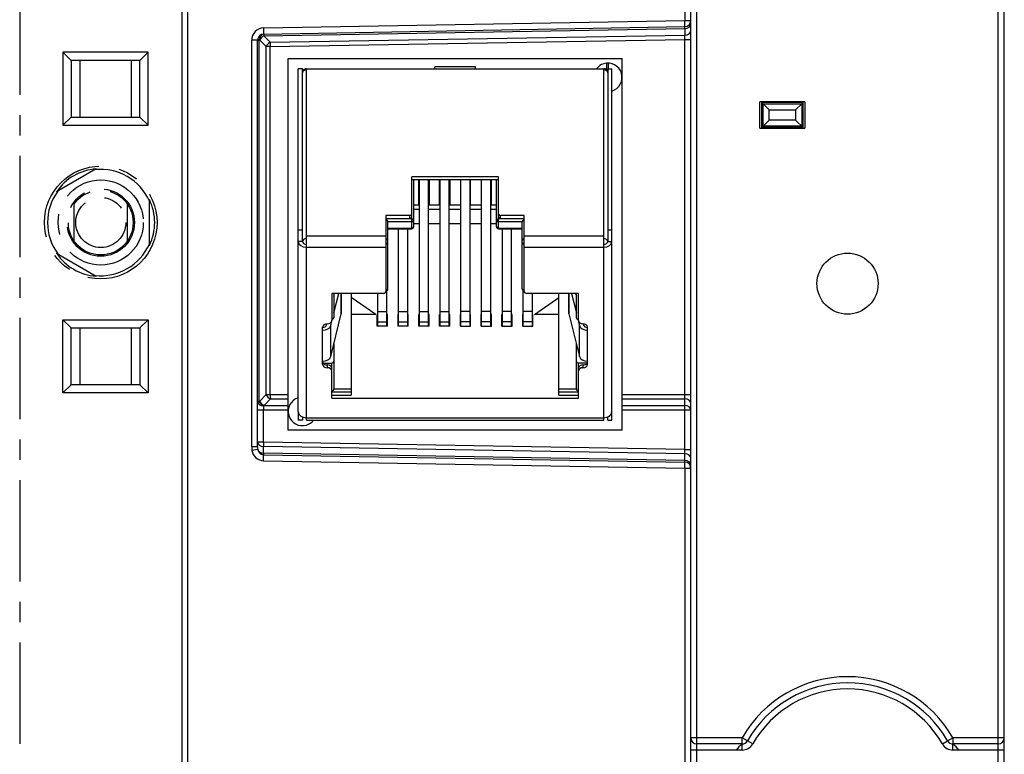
# Model space of a CAD drawing. Extents: x 0 to 241, y 0 to 171.
# Tile 3 of 27: x 0 to 48, y 48 to 84. Entities that reach past the tile are written whole.
import ezdxf

# ---------------------------------------------------------------- set-up
doc = ezdxf.new("R2010")
doc.units = 0
doc.header["$LTSCALE"] = 13.2748
doc.header["$MEASUREMENT"] = 0
doc.linetypes.add('CENTER', pattern=[0.6, 0.375, -0.075, 0.075, -0.075])
doc.layers.get('0').update_dxf_attribs({"linetype": 'CONTINUOUS'})
doc.layers.add('DEFAULT_1', color=7, linetype='CENTER')

msp = doc.modelspace()

# ---------------------------------------------------------------- linework, layer by layer
at = {"color": 7, "linetype": 'CONTINUOUS'}
for p, q in [((7.9601, 133.5588), (7.9601, 14.6572)), ((8.2495, 133.5588), (8.2495, 14.6572)), ((32.9601, 14.6572), (32.9601, 133.5588)), ((33.2602, 47.4205), (33.2602, 133.8589)), ((48.0606, 47.4205), (48.0606, 133.8589)), ((48.3606, 14.6572), (48.3606, 133.5588)), ((32.6708, 102.0519), (32.6708, 84.0245)), ((11.9799, 83.3634), (32.6656, 83.7244)), ((11.9851, 83.6635), (32.6708, 84.0245)), ((32.6708, 84.0245), (32.9601, 84.0245)), ((11.9951, 83.2759), (32.6715, 83.6366)), ((12.3082, 82.9569), (11.9951, 83.2759)), ((12.3082, 82.9569), (32.6715, 83.312)), ((32.6708, 83.1002), (32.6715, 83.312)), ((32.6715, 83.6366), (32.6715, 83.312)), ((11.3956, 63.089), (11.3956, 83.0633)), ((11.7656, 83.0633), (11.3956, 83.0633)), ((11.685, 63.089), (11.685, 83.0633)), ((11.7656, 83.0633), (11.787, 83.064)), ((11.7656, 65.3091), (11.7656, 83.0633)), ((12.0998, 82.7446), (11.787, 83.064)), ((12.0998, 65.6571), (12.0998, 82.7446)), ((12.3089, 82.7446), (12.0998, 82.7446)), ((12.3089, 82.7446), (32.6708, 83.1002)), ((12.3089, 65.6571), (12.3089, 82.7446)), ((32.6708, 65.6571), (32.6708, 83.1002)), ((32.6708, 83.1002), (32.9601, 83.1002)), ((13.185, 63.908), (13.185, 82.1579)), ((13.185, 82.1579), (29.5853, 82.1579)), ((20.385, 81.6615), (20.385, 81.7493)), ((22.3853, 81.7493), (20.385, 81.7493)), ((22.3853, 81.6615), (22.3853, 81.7493)), ((28.8329, 81.5964), (28.8329, 81.9312)), ((28.9135, 81.6618), (28.9269, 81.9319)), ((29.5853, 63.908), (29.5853, 82.1579)), ((13.6849, 64.8082), (13.6849, 81.6615)), ((13.8851, 81.6615), (13.6849, 81.6615)), ((13.8851, 73.1761), (13.8851, 81.6615)), ((14.0849, 64.4079), (14.0849, 81.6615)), ((14.0849, 81.6615), (28.6854, 81.6615)), ((28.6854, 64.4079), (28.6854, 81.6615)), ((28.8852, 81.6615), (28.8852, 73.1761)), ((28.8852, 81.6615), (29.0854, 81.6615)), ((29.0854, 64.4079), (29.0854, 81.6615)), ((36.3605, 78.7331), (36.3605, 80.033)), ((38.5606, 80.033), (36.3605, 80.033)), ((36.4477, 78.7703), (36.4477, 79.9957)), ((36.4477, 79.9957), (36.5104, 79.9331)), ((38.4734, 79.9957), (36.4477, 79.9957)), ((36.5104, 78.8334), (36.5104, 79.9331)), ((36.8105, 79.6333), (36.5104, 79.9331)), ((36.5104, 79.9331), (38.4104, 79.9331)), ((38.1103, 79.6333), (38.4104, 79.9331)), ((38.4734, 79.9957), (38.4104, 79.9331)), ((38.4104, 79.9331), (38.4104, 78.8334)), ((38.4734, 78.7703), (38.4734, 79.9957)), ((38.5606, 80.033), (38.5606, 78.7331)), ((36.8105, 79.1331), (36.8105, 79.6333)), ((36.8105, 79.6333), (38.1103, 79.6333)), ((38.1103, 79.6333), (38.1103, 79.1331)), ((36.4477, 78.7703), (36.5104, 78.8334)), ((36.8105, 79.1331), (36.5104, 78.8334)), ((38.4104, 78.8334), (36.5104, 78.8334)), ((38.1103, 79.1331), (36.8105, 79.1331)), ((38.4734, 78.7703), (38.1103, 79.1331)), ((36.3605, 78.7331), (38.5606, 78.7331)), ((38.4734, 78.7703), (36.4477, 78.7703)), ((19.255, 73.8027), (19.255, 76.3584)), ((23.5153, 76.3584), (19.255, 76.3584)), ((19.255, 76.2168), (23.5153, 76.2168)), ((19.3553, 73.9027), (19.3553, 76.2168)), ((19.6051, 74.9583), (19.6051, 76.2168)), ((19.6302, 69.0181), (19.6302, 76.2168)), ((20.0802, 69.0181), (20.0802, 76.2168)), ((20.1053, 76.2168), (20.1053, 74.9583)), ((20.6252, 74.9583), (20.6252, 76.2168)), ((20.6503, 69.0181), (20.6503, 76.2168)), ((21.1003, 69.0181), (21.1003, 76.2168)), ((21.1251, 76.2168), (21.1251, 74.9583)), ((21.6453, 76.2168), (21.6453, 74.9583)), ((21.6701, 69.0181), (21.6701, 76.2168)), ((22.1204, 69.0181), (22.1204, 76.2168)), ((22.1452, 74.9583), (22.1452, 76.2168)), ((22.665, 76.2168), (22.665, 74.9583)), ((22.6902, 69.0181), (22.6902, 76.2168)), ((23.1401, 69.0181), (23.1401, 76.2168)), ((23.1653, 74.9583), (23.1653, 76.2168)), ((23.415, 73.9027), (23.415, 76.2168)), ((23.5153, 73.8027), (23.5153, 76.3584)), ((19.6302, 75.2763), (19.6051, 75.2763)), ((20.1053, 75.2763), (20.0802, 75.2763)), ((20.6503, 75.2763), (20.6252, 75.2763)), ((21.1251, 75.2763), (21.1003, 75.2763)), ((21.6701, 75.2763), (21.6453, 75.2763)), ((22.1452, 75.2763), (22.1204, 75.2763)), ((22.6902, 75.2763), (22.665, 75.2763)), ((23.1653, 75.2763), (23.1401, 75.2763)), ((19.6302, 74.9583), (19.3553, 74.9583)), ((19.6302, 74.746), (19.3553, 74.746)), ((20.6503, 74.9583), (20.0802, 74.9583)), ((20.6503, 74.746), (20.0802, 74.746)), ((21.6701, 74.9583), (21.1003, 74.9583)), ((21.6701, 74.746), (21.1003, 74.746)), ((22.6902, 74.9583), (22.1204, 74.9583)), ((22.6902, 74.746), (22.1204, 74.746)), ((23.415, 74.9583), (23.1401, 74.9583)), ((23.415, 74.746), (23.1401, 74.746)), ((17.9851, 74.449), (17.9851, 70.7014)), ((19.1551, 74.449), (17.9851, 74.449)), ((17.9851, 74.3075), (19.1551, 74.3075)), ((18.0148, 74.2603), (17.9851, 74.2844)), ((19.255, 74.2844), (17.9851, 74.2844)), ((18.042, 74.2313), (18.0148, 74.2603)), ((18.064, 74.2014), (18.042, 74.2313)), ((18.0726, 74.1859), (18.064, 74.2014)), ((18.0792, 74.1707), (18.0726, 74.1859)), ((18.0837, 74.1562), (18.0792, 74.1707)), ((18.0851, 74.1431), (18.0837, 74.1562)), ((18.0851, 70.8427), (18.0851, 74.1431)), ((19.255, 74.1431), (18.0851, 74.1431)), ((19.1551, 74.3075), (19.1551, 74.449)), ((19.6302, 74.0391), (19.3553, 74.0391)), ((20.6503, 74.0391), (20.0802, 74.0391)), ((21.6701, 74.0391), (21.1003, 74.0391)), ((22.6902, 74.0391), (22.1204, 74.0391)), ((23.415, 74.0391), (23.1401, 74.0391)), ((24.7852, 74.2844), (23.5153, 74.2844)), ((24.6853, 74.1431), (23.5153, 74.1431)), ((23.6152, 74.3075), (23.6152, 74.449)), ((24.7852, 74.449), (23.6152, 74.449)), ((23.6152, 74.3075), (24.7852, 74.3075)), ((24.6866, 74.1549), (24.6853, 74.1431)), ((24.6853, 70.8427), (24.6853, 74.1431)), ((24.6908, 74.17), (24.6866, 74.1549)), ((24.698, 74.1862), (24.6908, 74.17)), ((24.7091, 74.2058), (24.698, 74.1862)), ((24.7228, 74.2248), (24.7091, 74.2058)), ((24.7524, 74.2575), (24.7228, 74.2248)), ((24.7852, 74.2844), (24.7524, 74.2575)), ((24.7852, 70.7014), (24.7852, 74.449)), ((13.6849, 73.7418), (13.8851, 73.7418)), ((18.0851, 73.8317), (19.255, 73.8317)), ((18.0851, 73.8027), (19.255, 73.8027)), ((18.6101, 69.0181), (18.6101, 73.8027)), ((19.06, 69.0181), (19.06, 73.8027)), ((23.5153, 73.8317), (24.6853, 73.8317)), ((23.5153, 73.8027), (24.6853, 73.8027)), ((23.7103, 69.0181), (23.7103, 73.8027)), ((24.1602, 69.0181), (24.1602, 73.8027)), ((28.8852, 73.7418), (29.0854, 73.7418)), ((13.8851, 73.1761), (13.6849, 73.1761)), ((14.0849, 73.4589), (17.9851, 73.4589)), ((24.7852, 73.4589), (28.6854, 73.4589)), ((28.8852, 73.1761), (29.0854, 73.1761)), ((14.0849, 72.8932), (17.9851, 72.8932)), ((24.7852, 72.8932), (28.6854, 72.8932)), ((15.33, 70.6305), (15.33, 69.2941)), ((17.8852, 70.6305), (15.33, 70.6305)), ((15.4302, 70.6305), (15.4302, 69.4357)), ((15.4302, 70.4906), (15.465, 70.6305)), ((15.4302, 69.6765), (15.6679, 70.6305)), ((15.7961, 69.6238), (15.7961, 70.6305)), ((15.8023, 69.6731), (15.8023, 70.6305)), ((16.2849, 70.6305), (16.2849, 65.624)), ((17.59, 69.0181), (17.59, 70.6305)), ((18.0403, 69.0181), (18.0403, 70.7593)), ((24.7304, 69.0181), (24.7304, 70.7593)), ((27.4403, 70.6305), (24.8851, 70.6305)), ((25.1803, 69.0181), (25.1803, 70.6305)), ((26.4853, 65.624), (26.4853, 70.6305)), ((26.968, 70.6305), (26.968, 69.6731)), ((26.9742, 69.6238), (26.9742, 70.6305)), ((27.1024, 70.6305), (27.3404, 69.6765)), ((27.3053, 70.6305), (27.3404, 70.4909)), ((27.3404, 69.4357), (27.3404, 70.6305)), ((27.4403, 69.2941), (27.4403, 70.6305)), ((17.4853, 69.5838), (16.2849, 70.4327)), ((25.2851, 69.5838), (26.4853, 70.4327)), ((17.59, 69.7423), (18.0403, 69.7423)), ((18.6101, 69.7423), (19.06, 69.7423)), ((19.6302, 69.7423), (20.0802, 69.7423)), ((20.6503, 69.7423), (21.1003, 69.7423)), ((22.1204, 69.7423), (21.6701, 69.7423)), ((23.1401, 69.7423), (22.6902, 69.7423)), ((24.1602, 69.7423), (23.7103, 69.7423)), ((25.1803, 69.7423), (24.7304, 69.7423)), ((15.2742, 67.5302), (15.7961, 69.6238)), ((15.2742, 69.0505), (15.3527, 69.3668)), ((17.4853, 69.5838), (16.2849, 69.5838)), ((17.5652, 69.0181), (17.5652, 69.5838)), ((17.59, 69.5838), (17.5652, 69.5838)), ((17.59, 69.2262), (18.0403, 69.2262)), ((18.0651, 69.5838), (18.0403, 69.5838)), ((18.0651, 69.0181), (18.0651, 69.5838)), ((18.5853, 69.0181), (18.5853, 69.5838)), ((18.6101, 69.5838), (18.5853, 69.5838)), ((18.6101, 69.2262), (19.06, 69.2262)), ((19.0852, 69.5838), (19.06, 69.5838)), ((19.0852, 69.0181), (19.0852, 69.5838)), ((19.6051, 69.0181), (19.6051, 69.5838)), ((19.6302, 69.5838), (19.6051, 69.5838)), ((19.6302, 69.2262), (20.0802, 69.2262)), ((20.1053, 69.5838), (20.0802, 69.5838)), ((20.1053, 69.0181), (20.1053, 69.5838)), ((20.6252, 69.0181), (20.6252, 69.5838)), ((20.6503, 69.5838), (20.6252, 69.5838)), ((20.6503, 69.2262), (21.1003, 69.2262)), ((21.1251, 69.5838), (21.1003, 69.5838)), ((21.1251, 69.0181), (21.1251, 69.5838)), ((21.6453, 69.0181), (21.6453, 69.5838)), ((21.6701, 69.5838), (21.6453, 69.5838)), ((22.1204, 69.2262), (21.6701, 69.2262)), ((22.1452, 69.5838), (22.1204, 69.5838)), ((22.1452, 69.0181), (22.1452, 69.5838)), ((22.665, 69.0181), (22.665, 69.5838)), ((22.6902, 69.5838), (22.665, 69.5838)), ((23.1401, 69.2262), (22.6902, 69.2262)), ((23.1653, 69.5838), (23.1401, 69.5838)), ((23.1653, 69.0181), (23.1653, 69.5838)), ((23.6851, 69.0181), (23.6851, 69.5838)), ((23.7103, 69.5838), (23.6851, 69.5838)), ((24.1602, 69.2262), (23.7103, 69.2262)), ((24.1854, 69.5838), (24.1602, 69.5838)), ((24.1854, 69.0181), (24.1854, 69.5838)), ((24.7052, 69.0181), (24.7052, 69.5838)), ((24.7304, 69.5838), (24.7052, 69.5838)), ((25.1803, 69.2262), (24.7304, 69.2262)), ((25.2051, 69.5838), (25.1803, 69.5838)), ((25.2051, 69.0181), (25.2051, 69.5838)), ((26.4853, 69.5838), (25.2851, 69.5838)), ((26.9742, 69.6238), (27.4961, 67.5302)), ((27.4176, 69.3668), (27.4961, 69.0505)), ((14.88, 67.1374), (14.88, 68.9761)), ((15.0771, 69.0753), (15.0919, 69.1346)), ((15.2742, 67.5302), (15.2742, 69.0505)), ((18.0651, 69.0181), (17.5652, 69.0181)), ((19.0852, 69.0181), (18.5853, 69.0181)), ((20.1053, 69.0181), (19.6051, 69.0181)), ((21.1251, 69.0181), (20.6252, 69.0181)), ((21.6453, 69.0181), (22.1452, 69.0181)), ((22.665, 69.0181), (23.1653, 69.0181)), ((23.6851, 69.0181), (24.1854, 69.0181)), ((24.7052, 69.0181), (25.2051, 69.0181)), ((27.4961, 67.5302), (27.4961, 69.0505)), ((27.6784, 69.1346), (27.6932, 69.0753)), ((27.8903, 67.1374), (27.8903, 68.9761)), ((15.4302, 68.1562), (15.4302, 65.9423)), ((27.3404, 65.9423), (27.3404, 68.1562)), ((14.9034, 67.2081), (15.33, 67.2081)), ((15.105, 67.1199), (15.105, 66.9783)), ((15.33, 65.4827), (15.33, 67.2081)), ((27.4403, 65.4827), (27.4403, 67.2081)), ((27.8668, 67.2081), (27.4403, 67.2081)), ((27.6653, 67.1199), (27.6653, 66.9783)), ((15.33, 65.8011), (15.3627, 65.8279)), ((15.33, 65.8011), (16.2849, 65.8011)), ((15.3627, 65.8279), (15.3923, 65.8603)), ((15.3923, 65.8603), (15.4061, 65.8796)), ((15.4061, 65.8796), (15.4175, 65.8989)), ((15.4175, 65.8989), (15.4244, 65.9151)), ((15.4244, 65.9151), (15.4288, 65.9303)), ((15.4288, 65.9303), (15.4302, 65.9423)), ((15.4302, 65.9423), (16.2849, 65.9423)), ((26.4853, 65.9423), (27.3404, 65.9423)), ((26.4853, 65.8011), (27.4403, 65.8011)), ((27.3404, 65.9423), (27.3418, 65.9292)), ((27.3418, 65.9292), (27.346, 65.9147)), ((27.346, 65.9147), (27.3528, 65.8996)), ((27.3528, 65.8996), (27.3614, 65.8838)), ((27.3614, 65.8838), (27.3831, 65.8538)), ((27.3831, 65.8538), (27.4104, 65.8252)), ((27.4104, 65.8252), (27.4403, 65.8011)), ((11.7656, 65.3091), (11.685, 65.3091)), ((11.7873, 65.3329), (11.7656, 65.3091)), ((11.7873, 65.3329), (12.0998, 65.6571)), ((11.9996, 65.121), (12.312, 65.4448)), ((12.0998, 65.6571), (13.185, 65.6571)), ((12.312, 65.4448), (13.185, 65.4448)), ((15.33, 65.624), (16.2849, 65.624)), ((15.33, 65.4827), (27.4403, 65.4827)), ((26.4853, 65.624), (27.4403, 65.624)), ((29.5853, 65.6571), (32.9601, 65.6571)), ((29.5853, 65.4448), (32.6677, 65.4448)), ((32.6677, 65.4448), (32.6708, 65.6571)), ((32.6677, 65.121), (32.6677, 65.4448)), ((11.685, 64.9088), (13.185, 64.9088)), ((11.9772, 65.1089), (11.9744, 64.9088)), ((11.9744, 63.3275), (11.9744, 64.9088)), ((11.9996, 65.121), (11.9772, 65.1089)), ((11.9996, 65.121), (13.185, 65.121)), ((13.6849, 64.8075), (13.6849, 64.4079)), ((29.5853, 65.121), (32.6677, 65.121)), ((29.5853, 64.9088), (32.9601, 64.9088)), ((32.6708, 62.9657), (32.6708, 64.9088)), ((13.8851, 64.4079), (13.6849, 64.4079)), ((13.8851, 64.5629), (13.8851, 64.4079)), ((14.0849, 64.525), (28.6854, 64.525)), ((14.0849, 64.4079), (28.6854, 64.4079)), ((28.8852, 64.4079), (28.8852, 64.5629)), ((28.8852, 64.4079), (29.0854, 64.4079)), ((29.5853, 63.908), (13.185, 63.908)), ((11.685, 63.089), (11.3956, 63.089)), ((11.6912, 62.9595), (11.408, 62.9161)), ((11.9744, 63.3275), (11.685, 63.3275)), ((11.974, 62.7907), (11.974, 63.1152)), ((32.6715, 62.7538), (11.974, 63.1152)), ((32.6708, 62.9657), (11.9744, 63.3275)), ((32.6715, 62.7538), (32.6708, 62.9657)), ((32.6708, 62.9657), (32.9601, 62.9657)), ((32.6715, 62.4293), (11.974, 62.7907)), ((11.9779, 62.7073), (32.6673, 62.3463)), ((11.9816, 62.4124), (32.6708, 62.0514)), ((32.6715, 62.4293), (32.6715, 62.7538)), ((32.6708, 62.0514), (32.6708, 14.6572)), ((32.6708, 62.0514), (32.9601, 62.0514)), ((35.4834, 48.8075), (32.9601, 48.8075)), ((35.4834, 48.5078), (33.2602, 48.5078)), ((35.4834, 48.2077), (35.4834, 48.8075)), ((35.7438, 48.6587), (35.4834, 48.8075)), ((36.004, 48.5092), (35.7438, 48.6587)), ((45.3169, 48.5092), (45.577, 48.6587)), ((45.577, 48.6587), (45.8374, 48.8075)), ((45.8371, 48.2077), (45.8371, 48.5078)), ((45.8374, 48.8075), (45.8374, 48.5078)), ((48.3606, 48.8075), (45.8374, 48.8075)), ((48.0606, 48.5078), (45.8374, 48.5078)), ((35.4834, 48.2077), (32.9601, 48.2077)), ((48.3606, 48.2077), (45.8374, 48.2077))]:
    msp.add_line(p, q, dxfattribs=at)
for centre, radius, start, end in [((11.9958, 83.0634), 0.6002, 91.0242, 180.00563), ((11.9854, 83.0631), 0.3004, 91.04534, 179.95344), ((14.0849, 81.4621), 0.1994, 90.00452, 110.3244), ((17.9851, 70.8428), 0.1, 270.03983, 359.95917), ((24.7852, 70.8427), 0.1, 180.02788, 269.97313), ((12.1997, 65.5571), 0.5004, 209.76067, 243.59702), ((12.6075, 63.0889), 1.2119, 179.99196, 188.19754), ((13.0233, 63.0883), 1.3383, 179.96676, 185.52144), ((11.9838, 63.003), 0.2958, 188.45806, 268.85467), ((40.6604, 45.8409), 5.9668, 29.81429, 150.18571), ((40.6604, 45.8404), 5.667, 29.82215, 150.17785), ((40.6604, 45.8409), 5.3668, 29.81388, 150.18612), ((33.2602, 48.8078), 0.3, 180.05407, 270.00659), ((37.4252, 46.2581), 2.9713, 130.80623, 138.99157), ((35.4837, 48.8075), 0.5997, 269.97273, 330.17637), ((45.8378, 48.8086), 0.6009, 209.8885, 269.92871), ((45.8372, 48.8077), 0.2999, 209.7821, 270.03853), ((43.8736, 46.2385), 3.0008, 41.01449, 49.11413), ((48.0606, 48.8078), 0.3, 269.98878, 359.95056)]:
    msp.add_arc(centre, radius, start, end, dxfattribs=at)
for points in [[(32.6656, 83.7244), (32.6715, 83.7244), (32.6735, 83.8588), (32.6708, 84.0245)], [(32.6656, 83.7244), (32.8292, 83.7272), (32.9601, 83.8605), (32.9601, 84.0245)], [(32.6708, 83.6366), (32.6721, 83.6662), (32.6708, 83.6955), (32.6663, 83.7244)], [(32.6715, 83.6366), (32.8327, 83.6411), (32.9601, 83.7348), (32.9601, 83.8488)], [(11.9799, 83.3634), (11.8597, 83.3613), (11.7642, 83.2276), (11.7656, 83.0633)], [(12.0009, 83.3637), (11.881, 83.3616), (11.7856, 83.228), (11.787, 83.064)], [(11.9951, 83.2759), (11.9072, 83.2314), (11.8283, 83.1508), (11.787, 83.064)], [(11.9799, 83.3634), (11.9854, 83.3634), (11.9878, 83.4978), (11.9851, 83.6635)], [(12.0009, 83.3637), (11.9982, 83.3637), (11.9961, 83.332), (11.9951, 83.2759)], [(32.6715, 83.312), (32.8327, 83.3165), (32.9601, 83.4102), (32.9601, 83.5243)], [(12.3082, 82.9569), (12.2204, 82.9124), (12.1412, 82.8318), (12.1001, 82.7446)], [(12.3082, 82.9569), (12.3072, 82.9007), (12.3075, 82.8242), (12.3089, 82.7446)], [(13.9557, 81.6143), (13.9109, 81.5764), (13.8851, 81.5206), (13.8851, 81.4613)], [(14.0849, 81.6029), (13.9746, 81.6029), (13.8851, 81.5399), (13.8851, 81.4613)], [(14.0091, 81.6467), (13.9898, 81.6387), (13.9719, 81.6277), (13.9557, 81.6143)], [(28.8852, 81.4613), (28.8852, 81.5723), (28.7957, 81.6615), (28.6854, 81.6615)], [(28.8852, 81.4613), (28.8852, 81.5399), (28.7957, 81.6029), (28.6854, 81.6029)], [(19.1551, 74.449), (19.2102, 74.449), (19.255, 74.4808), (19.255, 74.5197)], [(23.5153, 74.5197), (23.5153, 74.4808), (23.5601, 74.449), (23.6152, 74.449)], [(19.1551, 74.3075), (19.2102, 74.3075), (19.255, 74.3392), (19.255, 74.3781)], [(23.5153, 74.3781), (23.5153, 74.3392), (23.5601, 74.3075), (23.6152, 74.3075)], [(19.255, 73.8317), (19.3105, 73.8317), (19.3553, 73.8634), (19.3553, 73.9027)], [(19.255, 73.8027), (19.3105, 73.8027), (19.3553, 73.8476), (19.3553, 73.9027)], [(23.415, 73.9027), (23.415, 73.8634), (23.4598, 73.8317), (23.5153, 73.8317)], [(23.415, 73.9027), (23.415, 73.8476), (23.4598, 73.8027), (23.5153, 73.8027)], [(13.6849, 73.1761), (13.6849, 73.02), (13.864, 72.8932), (14.0849, 72.8932)], [(18.0851, 73.2467), (18.0851, 73.286), (18.0403, 73.3177), (17.9851, 73.3177)], [(17.9851, 73.0345), (18.0403, 73.0345), (18.0851, 73.0662), (18.0851, 73.1055)], [(24.7852, 73.3177), (24.73, 73.3177), (24.6853, 73.286), (24.6853, 73.2467)], [(24.6853, 73.1055), (24.6853, 73.0662), (24.73, 73.0345), (24.7852, 73.0345)], [(28.6854, 72.8932), (28.9063, 72.8932), (29.0854, 73.02), (29.0854, 73.1761)], [(17.8852, 70.6305), (17.9403, 70.6305), (17.9851, 70.6622), (17.9851, 70.7014)], [(17.9851, 70.7717), (18.0403, 70.7717), (18.0851, 70.8034), (18.0851, 70.8427)], [(24.6853, 70.8427), (24.6853, 70.8034), (24.73, 70.7717), (24.7852, 70.7717)], [(24.7852, 70.7014), (24.7852, 70.6622), (24.8299, 70.6305), (24.8851, 70.6305)], [(15.7961, 69.6238), (15.8002, 69.6403), (15.8023, 69.6569), (15.8023, 69.6731)], [(26.968, 69.6731), (26.968, 69.6569), (26.9701, 69.6403), (26.9742, 69.6238)], [(15.105, 69.1349), (15.2294, 69.1349), (15.33, 69.2062), (15.33, 69.2941)], [(15.33, 69.3647), (15.3854, 69.3647), (15.4302, 69.3964), (15.4302, 69.4357)], [(27.3404, 69.4357), (27.3404, 69.3964), (27.3849, 69.3647), (27.4403, 69.3647)], [(27.4403, 69.2941), (27.4403, 69.2062), (27.5409, 69.1349), (27.6653, 69.1349)], [(15.105, 69.1349), (14.9806, 69.1349), (14.88, 69.0636), (14.88, 68.9761)], [(14.88, 68.9582), (14.9772, 68.9582), (15.0602, 69.0074), (15.0771, 69.0753)], [(14.88, 68.8169), (15.0743, 68.8169), (15.2404, 68.9155), (15.2742, 69.0505)], [(27.4961, 69.0505), (27.5299, 68.9155), (27.696, 68.8169), (27.8903, 68.8169)], [(27.8903, 68.9761), (27.8903, 69.0636), (27.7897, 69.1349), (27.6653, 69.1349)], [(27.6932, 69.0753), (27.7101, 69.0074), (27.7931, 68.9582), (27.8903, 68.9582)], [(14.88, 67.2963), (15.0743, 67.2963), (15.2404, 67.3948), (15.2742, 67.5302)], [(14.88, 67.279), (14.88, 67.2542), (14.888, 67.2301), (14.9034, 67.2081)], [(15.33, 67.2081), (15.3854, 67.2081), (15.4302, 67.2398), (15.4302, 67.279)], [(27.3404, 67.279), (27.3404, 67.2398), (27.3849, 67.2081), (27.4403, 67.2081)], [(27.4961, 67.5302), (27.5299, 67.3948), (27.696, 67.2963), (27.8903, 67.2963)], [(27.8668, 67.2081), (27.8824, 67.2301), (27.8903, 67.2542), (27.8903, 67.279)], [(14.88, 67.1374), (14.88, 67.0496), (14.9806, 66.9783), (15.105, 66.9783)], [(14.9034, 67.2081), (14.9414, 67.154), (15.0196, 67.1199), (15.105, 67.1199)], [(15.33, 66.9607), (15.33, 67.0485), (15.2294, 67.1199), (15.105, 67.1199)], [(15.33, 66.8191), (15.33, 66.9069), (15.2294, 66.9783), (15.105, 66.9783)], [(27.6653, 67.1199), (27.5409, 67.1199), (27.4403, 67.0485), (27.4403, 66.9607)], [(27.6653, 66.9783), (27.5409, 66.9783), (27.4403, 66.9069), (27.4403, 66.8191)], [(27.6653, 67.1199), (27.7507, 67.1199), (27.829, 67.154), (27.8668, 67.2081)], [(27.6653, 66.9783), (27.7897, 66.9783), (27.8903, 67.0496), (27.8903, 67.1374)], [(11.685, 65.3091), (11.685, 65.2002), (11.8146, 65.1117), (11.9772, 65.1089)], [(11.7873, 65.3329), (11.8297, 65.2454), (11.9103, 65.1644), (11.9996, 65.121)], [(12.1001, 65.6571), (12.1422, 65.5695), (12.2231, 65.4889), (12.312, 65.4448)], [(12.3089, 65.6571), (12.3089, 65.5778), (12.31, 65.5013), (12.312, 65.4448)], [(32.9601, 65.2329), (32.9601, 65.3484), (32.8306, 65.4421), (32.6677, 65.4448)], [(13.6849, 64.8082), (13.6849, 64.6518), (13.864, 64.525), (14.0849, 64.525)], [(28.6854, 64.525), (28.9063, 64.525), (29.0854, 64.6518), (29.0854, 64.8082)], [(32.6708, 64.9088), (32.6708, 64.988), (32.6697, 65.0645), (32.6677, 65.121)], [(32.9601, 64.9088), (32.9601, 65.0239), (32.8306, 65.1179), (32.6677, 65.121)], [(11.408, 62.9161), (11.4507, 62.6301), (11.6929, 62.4172), (11.9813, 62.4124)], [(11.685, 63.3275), (11.685, 63.2131), (11.8128, 63.1194), (11.974, 63.1152)], [(11.6912, 62.9595), (11.7194, 62.8637), (11.8362, 62.7941), (11.974, 62.7907)], [(11.9744, 63.3275), (11.973, 63.2475), (11.973, 63.1714), (11.974, 63.1152)], [(11.974, 62.7907), (11.9748, 62.7473), (11.9761, 62.7183), (11.9779, 62.7073)], [(11.9813, 62.4124), (11.984, 62.5574), (11.9827, 62.6818), (11.9779, 62.7073)], [(32.6677, 62.3463), (32.6701, 62.3738), (32.6715, 62.4014), (32.6711, 62.4293)], [(32.9601, 62.542), (32.9601, 62.6557), (32.8327, 62.7494), (32.6715, 62.7538)], [(32.9601, 62.2174), (32.9601, 62.3314), (32.8327, 62.4251), (32.6715, 62.4293)], [(32.6708, 62.0514), (32.6732, 62.196), (32.6718, 62.3208), (32.6673, 62.3463)], [(32.9601, 62.0514), (32.9601, 62.2116), (32.8303, 62.3428), (32.6673, 62.3463)], [(35.4834, 48.5078), (35.5909, 48.5078), (35.6904, 48.565), (35.7438, 48.6587)]]:
    msp.add_open_spline(points, degree=3, dxfattribs=at)
for points, knots in [([(29.0854, 80.5621), (29.4557, 80.6727), (29.6666, 81.0627), (29.556, 81.4331), (29.4458, 81.8038), (29.0558, 82.0146), (28.6854, 81.904), (28.5449, 81.8623), (28.4212, 81.7776), (28.3316, 81.6618)], [0, 0, 0, 0, 1, 1, 1, 2, 2, 2, 3, 3, 3, 3]), ([(19.255, 74.1431), (19.3105, 74.1431), (19.3553, 74.1745), (19.3553, 74.2134), (19.3553, 74.2527), (19.3105, 74.2844), (19.255, 74.2844)], [0, 0, 0, 0, 1, 1, 1, 2, 2, 2, 2]), ([(23.5153, 74.2844), (23.4598, 74.2844), (23.415, 74.2527), (23.415, 74.2134), (23.415, 74.1745), (23.4598, 74.1431), (23.5153, 74.1431)], [0, 0, 0, 0, 1, 1, 1, 2, 2, 2, 2]), ([(14.0849, 73.3177), (13.9746, 73.3177), (13.8851, 73.2543), (13.8851, 73.1761), (13.8851, 73.0979), (13.9746, 73.0345), (14.0849, 73.0345)], [0, 0, 0, 0, 1, 1, 1, 2, 2, 2, 2]), ([(28.6854, 73.0345), (28.7957, 73.0345), (28.8852, 73.0979), (28.8852, 73.1761), (28.8852, 73.2543), (28.7957, 73.3177), (28.6854, 73.3177)], [0, 0, 0, 0, 1, 1, 1, 2, 2, 2, 2]), ([(42.1604, 71.1079), (42.1604, 71.9365), (41.489, 72.608), (40.6604, 72.608), (39.8318, 72.608), (39.1604, 71.9365), (39.1604, 71.1079), (39.1604, 70.2798), (39.8318, 69.6079), (40.6604, 69.6079), (41.489, 69.6079), (42.1604, 70.2798), (42.1604, 71.1079), (42.1604, 71.1079), (42.1604, 71.1079), (42.1604, 71.1079)], [0, 0, 0, 0, 1, 1, 1, 2, 2, 2, 3, 3, 3, 4, 4, 4, 5, 5, 5, 5]), ([(13.6849, 65.5037), (13.3146, 65.3931), (13.1037, 65.0032), (13.2143, 64.6331), (13.3245, 64.2624), (13.7145, 64.0516), (14.0849, 64.1619), (14.2268, 64.2046), (14.3516, 64.2904), (14.4411, 64.4079)], [0, 0, 0, 0, 1, 1, 1, 2, 2, 2, 3, 3, 3, 3])]:
    msp.add_open_spline(points, degree=3, knots=knots, dxfattribs=at)
at = {"layer": 'DEFAULT_1', "color": 40, "linetype": 'CENTER'}
for p, q in [((0, 133.1416), (0, 15.0717)), ((2.1268, 82.4648), (2.1268, 78.8828)), ((2.1268, 82.4648), (2.5248, 82.0668)), ((6.3059, 82.4648), (2.1268, 82.4648)), ((6.3059, 82.4648), (5.9079, 82.0668)), ((6.3059, 78.8828), (6.3059, 82.4648)), ((2.5248, 82.0668), (2.5248, 79.2808)), ((5.9079, 82.0668), (2.5248, 82.0668)), ((2.9602, 82.0668), (2.9602, 79.2808)), ((5.4726, 82.0668), (5.4726, 79.2808)), ((5.9079, 79.2808), (5.9079, 82.0668)), ((2.1268, 78.8828), (2.5248, 79.2808)), ((2.1268, 78.8828), (6.3059, 78.8828)), ((2.5248, 79.2808), (5.9079, 79.2808)), ((6.3059, 78.8828), (5.9079, 79.2808)), ((3.7593, 76.7367), (1.8128, 75.6129)), ((2.683, 73.1844), (2.683, 75.029)), ((5.283, 75.0214), (5.283, 73.192)), ((6.3681, 72.9829), (6.3681, 75.2305)), ((1.8128, 72.6005), (3.7593, 71.4767)), ((2.1268, 65.7486), (2.1268, 69.3306)), ((2.5248, 68.9326), (2.1268, 69.3306)), ((2.1268, 69.3306), (6.3059, 69.3306)), ((5.9079, 68.9326), (6.3059, 69.3306)), ((6.3059, 69.3306), (6.3059, 65.7486)), ((2.5248, 66.1466), (2.5248, 68.9326)), ((2.5248, 68.9326), (5.9079, 68.9326)), ((2.9602, 68.9326), (2.9602, 66.1466)), ((5.4726, 68.9326), (5.4726, 66.1466)), ((5.9079, 68.9326), (5.9079, 66.1466)), ((2.5248, 66.1466), (2.1268, 65.7486)), ((5.9079, 66.1466), (2.5248, 66.1466)), ((5.9079, 66.1466), (6.3059, 65.7486)), ((6.3059, 65.7486), (2.1268, 65.7486))]:
    msp.add_line(p, q, dxfattribs=at)
for centre, radius in [((3.9801, 74.1067), 2.7673), ((3.9801, 74.1067), 2.0895), ((3.9801, 74.1067), 1.6553), ((3.9801, 74.1067), 1.592), ((3.983, 74.1079), 1.2295)]:
    msp.add_circle(centre, radius, dxfattribs=at)
for start, end in [(23.8126, 96.19844), (143.88541, 216.11537), (263.80121, 336.1871)]:
    msp.add_arc((3.9801, 74.1067), 2.6119, start, end, dxfattribs=at)
for centre, major_axis, start_param, end_param in [((3.9175, 74.215), (-1.2636, 2.1887), -0.4614323, 0.4614323), ((4.1051, 74.1067), (2.5273, 0), -0.4614323, 0.4614323), ((3.9175, 73.9984), (1.2636, 2.1887), -3.6030249, -2.6801604)]:
    msp.add_ellipse(centre, major_axis=major_axis, ratio=0.9987745, start_param=start_param, end_param=end_param, dxfattribs=at)

doc.saveas('drawing.dxf')
